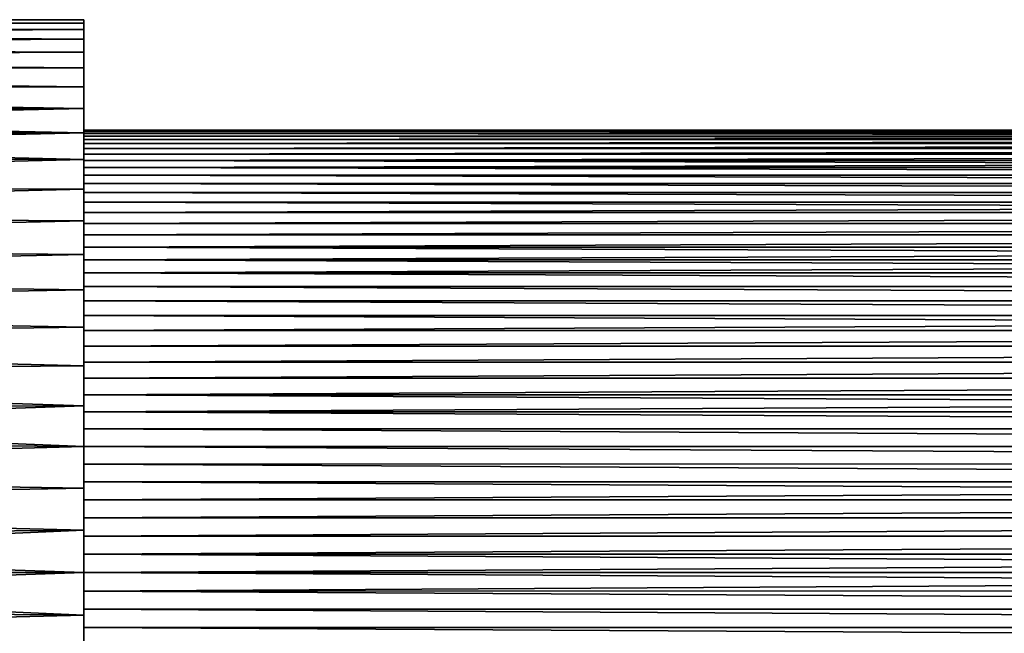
# Model space of a CAD drawing. Header units: metres. Extents: x -28 to 204, y -40 to 40.
# Tile 25 of 42: x 61 to 97, y -2 to 20. Entities that reach past the tile are written whole.
import ezdxf

# ---------------------------------------------------------------- set-up
doc = ezdxf.new("R2010")
doc.units = ezdxf.units.M
doc.layers.add('solid_SIPHO_KOMPL_SW0001', color=7, linetype='CONTINUOUS')

msp = doc.modelspace()

# ---------------------------------------------------------------- linework, layer by layer
at = {"layer": 'solid_SIPHO_KOMPL_SW0001'}
for points in [[(63.5, 19.985222, 97.232956), (20.369751, 19.932968, 96.361351), (20.311104, 19.992725, 97.454086)], [(63.5, 19.985222, 97.232956), (20.311104, 19.992725, 97.454086), (20.311115, 19.992714, 98.54583)], [(63.5, 19.985222, 98.767044), (20.311115, 19.992714, 98.54583), (20.369783, 19.932934, 99.638992)], [(63.5, 19.985222, 97.232956), (20.311115, 19.992714, 98.54583), (63.5, 19.985222, 98.767044)], [(63.5, 19.867933, 95.706207), (20.369751, 19.932968, 96.361351), (63.5, 19.985222, 97.232956)], [(63.5, 19.867933, 95.706207), (20.488226, 19.811174, 95.256706), (20.369751, 19.932968, 96.361351)], [(63.5, 19.985222, 98.767044), (20.369783, 19.932934, 99.638992), (63.5, 19.867933, 100.293793)], [(63.5, 19.867933, 100.293793), (20.369783, 19.932934, 99.638992), (20.488277, 19.811121, 100.743713)], [(63.5, 19.985222, 97.232956), (63.5, 19.985222, 98.767044), (63.5, 19.867933, 100.293793)], [(63.5, 19.867933, 95.706207), (63.5, 19.985222, 97.232956), (63.5, 19.867933, 100.293793)], [(63.5, 19.634186, 94.192284), (20.488226, 19.811174, 95.256706), (63.5, 19.867933, 95.706207)], [(63.5, 19.634186, 94.192284), (20.668097, 19.623449, 94.137329), (20.488226, 19.811174, 95.256706)], [(63.5, 19.867933, 100.293793), (20.488277, 19.811121, 100.743713), (63.5, 19.634186, 101.807716)], [(63.5, 19.634186, 101.807716), (20.488277, 19.811121, 100.743713), (20.668154, 19.623388, 101.862984)], [(63.5, 19.28499, 92.700386), (20.668097, 19.623449, 94.137329), (63.5, 19.634186, 94.192284)], [(63.5, 19.28499, 92.700386), (20.911329, 19.364048, 92.995461), (20.668097, 19.623449, 94.137329)], [(63.5, 19.634186, 101.807716), (20.668154, 19.623388, 101.862984), (20.911348, 19.364025, 103.004654)], [(63.5, 19.634186, 101.807716), (20.911348, 19.364025, 103.004654), (63.5, 19.28499, 103.299614)], [(63.5, 19.867933, 95.706207), (63.5, 19.867933, 100.293793), (63.5, 19.634186, 101.807716)], [(63.5, 19.634186, 94.192284), (63.5, 19.867933, 95.706207), (63.5, 19.634186, 101.807716)], [(63.5, 19.634186, 94.192284), (63.5, 19.634186, 101.807716), (63.5, 19.28499, 103.299614)], [(63.5, 19.28499, 92.700386), (63.5, 19.634186, 94.192284), (63.5, 19.28499, 103.299614)], [(63.5, 19.28499, 92.700386), (21.220594, 19.024626, 91.831787), (20.911329, 19.364048, 92.995461)], [(63.5, 19.28499, 103.299614), (20.911348, 19.364025, 103.004654), (21.2206, 19.02462, 104.168221)], [(63.5, 18.823051, 91.240616), (21.220594, 19.024626, 91.831787), (63.5, 19.28499, 92.700386)], [(63.5, 19.28499, 103.299614), (21.2206, 19.02462, 104.168221), (63.5, 18.823051, 104.759384)], [(63.5, 19.28499, 92.700386), (63.5, 19.28499, 103.299614), (63.5, 18.823051, 104.759384)], [(63.5, 18.823051, 91.240616), (63.5, 19.28499, 92.700386), (63.5, 18.823051, 104.759384)], [(63.5, 18.823051, 91.240616), (21.595051, 18.598488, 90.644104), (21.220594, 19.024626, 91.831787)], [(63.5, 18.823051, 104.759384), (21.2206, 19.02462, 104.168221), (21.595098, 18.598434, 105.356026)], [(63.5, 18.249657, 89.817802), (21.595051, 18.598488, 90.644104), (63.5, 18.823051, 91.240616)], [(63.5, 18.249657, 89.817802), (22.03368, 18.076696, 89.443855), (21.595051, 18.598488, 90.644104)], [(63.5, 18.823051, 104.759384), (21.595098, 18.598434, 105.356026), (63.5, 18.249657, 106.182198)], [(63.5, 18.249657, 106.182198), (21.595098, 18.598434, 105.356026), (22.033815, 18.07653, 106.556473)], [(63.5, 18.823051, 91.240616), (63.5, 18.823051, 104.759384), (63.5, 18.249657, 106.182198)], [(63.5, 18.249657, 89.817802), (63.5, 18.823051, 91.240616), (63.5, 18.249657, 106.182198)], [(63.5, 17.570019, 88.445412), (22.03368, 18.076696, 89.443855), (63.5, 18.249657, 89.817802)], [(63.5, 18.249657, 106.182198), (22.033815, 18.07653, 106.556473), (63.5, 17.570019, 107.554588)], [(63.5, 18.249657, 89.817802), (63.5, 18.249657, 106.182198), (63.5, 17.570019, 107.554588)], [(63.5, 17.570019, 88.445412), (63.5, 18.249657, 89.817802), (63.5, 17.570019, 107.554588)], [(63.5, 17.570019, 88.445412), (22.529909, 17.454317, 88.2351), (22.03368, 18.076696, 89.443855)], [(63.5, 17.570019, 107.554588), (22.033815, 18.07653, 106.556473), (22.530149, 17.454006, 107.765442)], [(63.5, 16.787449, 87.128876), (22.529909, 17.454317, 88.2351), (63.5, 17.570019, 88.445412)], [(63.5, 16.787449, 87.128876), (23.073257, 16.72946, 87.041237), (22.529909, 17.454317, 88.2351)], [(63.5, 17.570019, 107.554588), (22.530149, 17.454006, 107.765442), (63.5, 16.787449, 108.871124)], [(63.5, 16.787449, 108.871124), (22.530149, 17.454006, 107.765442), (23.073303, 16.729395, 108.958908)], [(63.5, 17.570019, 88.445412), (63.5, 17.570019, 107.554588), (63.5, 16.787449, 108.871124)], [(63.5, 16.787449, 87.128876), (63.5, 17.570019, 88.445412), (63.5, 16.787449, 108.871124)], [(63.5, 15.905722, 85.87542), (23.073257, 16.72946, 87.041237), (63.5, 16.787449, 87.128876)], [(63.5, 15.905722, 85.87542), (23.648464, 15.905979, 85.875648), (23.073257, 16.72946, 87.041237)], [(63.5, 16.787449, 108.871124), (23.073303, 16.729395, 108.958908), (23.648243, 15.906307, 110.123917)], [(63.5, 16.787449, 108.871124), (23.648243, 15.906307, 110.123917), (63.5, 15.905722, 110.12458)], [(63.5, 16.787449, 87.128876), (63.5, 16.787449, 108.871124), (63.5, 15.905722, 110.12458)], [(63.5, 16, 98), (63.5, 16.787449, 87.128876), (63.5, 15.905722, 110.12458)], [(63.5, 15.945186, 96.678055), (63.5, 15.905722, 85.87542), (63.5, 16.787449, 87.128876)], [(63.5, 15.986255, 97.339127), (63.5, 15.945186, 96.678055), (63.5, 16.787449, 87.128876)], [(63.5, 16, 98), (63.5, 15.986255, 97.339127), (63.5, 16.787449, 87.128876)], [(63.5, 15.905722, 110.12458), (23.648243, 15.906307, 110.123917), (24.237925, 14.992433, 111.236229)], [(63.5, 14.931591, 84.694229), (24.23815, 14.992069, 84.763336), (23.648464, 15.905979, 85.875648)], [(63.5, 14.931591, 84.694229), (23.648464, 15.905979, 85.875648), (63.5, 15.905722, 85.87542)], [(63.5, 15.905722, 110.12458), (24.237925, 14.992433, 111.236229), (63.5, 14.931591, 111.305771)], [(63.5, 15.986255, 98.660873), (63.5, 16, 98), (63.5, 15.905722, 110.12458)], [(177.5, 15.98627, 97.339279), (63.5, 15.986255, 97.339127), (63.5, 16, 98)], [(177.5, 16, 98), (63.5, 16, 98), (63.5, 15.986255, 98.660873)], [(177.5, 16, 98), (177.5, 15.98627, 97.339279), (63.5, 16, 98)], [(177.5, 15.98627, 98.660721), (177.5, 16, 98), (63.5, 15.986255, 98.660873)], [(177.5, 15.98627, 97.339279), (177.5, 15.945227, 96.678375), (63.5, 15.986255, 97.339127)], [(177.5, 15.945227, 99.321625), (177.5, 15.98627, 98.660721), (63.5, 15.986255, 98.660873)], [(63.5, 15.945186, 99.321945), (63.5, 15.986255, 98.660873), (63.5, 15.905722, 110.12458)], [(177.5, 15.945227, 96.678375), (63.5, 15.945186, 96.678055), (63.5, 15.986255, 97.339127)], [(177.5, 15.945227, 99.321625), (63.5, 15.986255, 98.660873), (63.5, 15.945186, 99.321945)], [(177.5, 15.945227, 96.678375), (177.5, 15.877092, 96.020653), (63.5, 15.945186, 96.678055)], [(177.5, 15.877092, 99.979347), (177.5, 15.945227, 99.321625), (63.5, 15.945186, 99.321945)], [(63.5, 15.877041, 99.979721), (63.5, 15.945186, 99.321945), (63.5, 15.905722, 110.12458)], [(63.5, 15.945186, 96.678055), (63.5, 15.877041, 96.020279), (63.5, 15.905722, 85.87542)], [(177.5, 15.877092, 96.020653), (63.5, 15.877041, 96.020279), (63.5, 15.945186, 96.678055)], [(177.5, 15.877092, 99.979347), (63.5, 15.945186, 99.321945), (63.5, 15.877041, 99.979721)], [(63.5, 15.877041, 99.979721), (63.5, 15.905722, 110.12458), (63.5, 14.931591, 111.305771)], [(63.5, 15.133013, 92.805), (63.5, 14.931591, 84.694229), (63.5, 15.905722, 85.87542)], [(63.5, 15.335052, 93.435547), (63.5, 15.133013, 92.805), (63.5, 15.905722, 85.87542)], [(63.5, 15.510371, 94.072128), (63.5, 15.335052, 93.435547), (63.5, 15.905722, 85.87542)], [(63.5, 15.659363, 94.716423), (63.5, 15.510371, 94.072128), (63.5, 15.905722, 85.87542)], [(63.5, 15.781788, 95.366814), (63.5, 15.659363, 94.716423), (63.5, 15.905722, 85.87542)], [(63.5, 15.877041, 96.020279), (63.5, 15.781788, 95.366814), (63.5, 15.905722, 85.87542)], [(177.5, 15.877092, 96.020653), (177.5, 15.781806, 95.367043), (63.5, 15.877041, 96.020279)], [(177.5, 15.781806, 100.632957), (177.5, 15.877092, 99.979347), (63.5, 15.877041, 99.979721)], [(63.5, 15.781788, 100.633186), (63.5, 15.877041, 99.979721), (63.5, 14.931591, 111.305771)], [(177.5, 15.781806, 95.367043), (63.5, 15.781788, 95.366814), (63.5, 15.877041, 96.020279)], [(177.5, 15.781806, 100.632957), (63.5, 15.877041, 99.979721), (63.5, 15.781788, 100.633186)], [(177.5, 15.781806, 95.367043), (177.5, 15.65932, 94.716347), (63.5, 15.781788, 95.366814)], [(177.5, 15.781806, 100.632957), (63.5, 15.781788, 100.633186), (63.5, 15.659363, 101.283577)], [(177.5, 15.65932, 101.283653), (177.5, 15.781806, 100.632957), (63.5, 15.659363, 101.283577)], [(63.5, 15.659363, 101.283577), (63.5, 15.781788, 100.633186), (63.5, 14.931591, 111.305771)], [(177.5, 15.65932, 94.716347), (63.5, 15.659363, 94.716423), (63.5, 15.781788, 95.366814)], [(63.5, 15.510371, 101.927872), (63.5, 15.659363, 101.283577), (63.5, 14.931591, 111.305771)], [(177.5, 15.65932, 94.716347), (63.5, 15.510371, 94.072128), (63.5, 15.659363, 94.716423)], [(177.5, 15.65932, 101.283653), (63.5, 15.659363, 101.283577), (63.5, 15.510371, 101.927872)], [(177.5, 15.65932, 94.716347), (177.5, 15.51028, 94.071808), (63.5, 15.510371, 94.072128)], [(177.5, 15.51028, 101.928192), (177.5, 15.65932, 101.283653), (63.5, 15.510371, 101.927872)], [(63.5, 15.335052, 102.564453), (63.5, 15.510371, 101.927872), (63.5, 14.931591, 111.305771)], [(177.5, 15.51028, 94.071808), (63.5, 15.335052, 93.435547), (63.5, 15.510371, 94.072128)], [(177.5, 15.51028, 101.928192), (63.5, 15.510371, 101.927872), (63.5, 15.335052, 102.564453)], [(177.5, 15.51028, 94.071808), (177.5, 15.334957, 93.435188), (63.5, 15.335052, 93.435547)], [(177.5, 15.334957, 102.564812), (177.5, 15.51028, 101.928192), (63.5, 15.335052, 102.564453)], [(63.5, 15.133013, 103.195), (63.5, 15.335052, 102.564453), (63.5, 14.931591, 111.305771)], [(177.5, 15.334957, 93.435188), (63.5, 15.133013, 92.805), (63.5, 15.335052, 93.435547)], [(177.5, 15.334957, 102.564812), (63.5, 15.335052, 102.564453), (63.5, 15.133013, 103.195)], [(177.5, 15.334957, 93.435188), (177.5, 15.132947, 92.804771), (63.5, 15.133013, 92.805)], [(177.5, 15.132947, 103.195229), (177.5, 15.334957, 102.564812), (63.5, 15.133013, 103.195)], [(63.5, 14.931591, 111.305771), (24.237925, 14.992433, 111.236229), (24.821592, 14.004948, 112.278275)], [(63.5, 14.931591, 84.694229), (24.821804, 14.004571, 83.721359), (24.23815, 14.992069, 84.763336)], [(63.5, 14.905253, 103.816559), (63.5, 15.133013, 103.195), (63.5, 14.931591, 111.305771)], [(63.5, 15.133013, 92.805), (63.5, 14.905253, 92.183441), (63.5, 14.931591, 84.694229)], [(177.5, 15.132947, 92.804771), (63.5, 14.905253, 92.183441), (63.5, 15.133013, 92.805)], [(177.5, 15.132947, 103.195229), (63.5, 15.133013, 103.195), (63.5, 14.905253, 103.816559)], [(177.5, 15.132947, 92.804771), (177.5, 14.905231, 92.18338), (63.5, 14.905253, 92.183441)], [(177.5, 14.905231, 103.81662), (177.5, 15.132947, 103.195229), (63.5, 14.905253, 103.816559)], [(63.5, 14.931591, 111.305771), (24.821592, 14.004948, 112.278275), (63.5, 13.8681, 112.410934)], [(63.5, 13.8681, 83.589066), (24.821804, 14.004571, 83.721359), (63.5, 14.931591, 84.694229)], [(63.5, 14.905253, 103.816559), (63.5, 14.931591, 111.305771), (63.5, 13.8681, 112.410934)], [(63.5, 14.071077, 90.384041), (63.5, 13.8681, 83.589066), (63.5, 14.931591, 84.694229)], [(63.5, 14.374073, 90.972763), (63.5, 14.071077, 90.384041), (63.5, 14.931591, 84.694229)], [(63.5, 14.652533, 91.573318), (63.5, 14.374073, 90.972763), (63.5, 14.931591, 84.694229)], [(63.5, 14.905253, 92.183441), (63.5, 14.652533, 91.573318), (63.5, 14.931591, 84.694229)], [(63.5, 14.652533, 104.426682), (63.5, 14.905253, 103.816559), (63.5, 13.8681, 112.410934)], [(177.5, 14.652563, 91.573387), (63.5, 14.652533, 91.573318), (63.5, 14.905253, 92.183441)], [(177.5, 14.905231, 92.18338), (177.5, 14.652563, 91.573387), (63.5, 14.905253, 92.183441)], [(177.5, 14.905231, 103.81662), (63.5, 14.905253, 103.816559), (63.5, 14.652533, 104.426682)], [(177.5, 14.652563, 104.426613), (177.5, 14.905231, 103.81662), (63.5, 14.652533, 104.426682)], [(177.5, 14.652563, 91.573387), (177.5, 14.374192, 90.972977), (63.5, 14.652533, 91.573318)], [(177.5, 14.374192, 105.027023), (177.5, 14.652563, 104.426613), (63.5, 14.652533, 104.426682)], [(63.5, 14.374073, 105.027237), (63.5, 14.652533, 104.426682), (63.5, 13.8681, 112.410934)], [(177.5, 14.374192, 90.972977), (63.5, 14.374073, 90.972763), (63.5, 14.652533, 91.573318)], [(177.5, 14.374192, 105.027023), (63.5, 14.652533, 104.426682), (63.5, 14.374073, 105.027237)], [(177.5, 14.374192, 90.972977), (177.5, 14.071263, 90.384361), (63.5, 14.374073, 90.972763)], [(177.5, 14.071263, 105.615639), (177.5, 14.374192, 105.027023), (63.5, 14.374073, 105.027237)], [(63.5, 14.071077, 105.615959), (63.5, 14.374073, 105.027237), (63.5, 13.8681, 112.410934)], [(177.5, 14.071263, 90.384361), (63.5, 14.071077, 90.384041), (63.5, 14.374073, 90.972763)], [(177.5, 14.071263, 105.615639), (63.5, 14.374073, 105.027237), (63.5, 14.071077, 105.615959)], [(63.5, 13.8681, 112.410934), (24.821592, 14.004948, 112.278275), (25.386471, 12.952881, 113.238106)], [(63.5, 13.8681, 83.589066), (25.386736, 12.952362, 82.761459), (24.821804, 14.004571, 83.721359)], [(177.5, 14.071263, 90.384361), (177.5, 13.745077, 89.810226), (63.5, 14.071077, 90.384041)], [(177.5, 13.745077, 106.189774), (177.5, 14.071263, 105.615639), (63.5, 14.071077, 105.615959)], [(63.5, 13.744911, 106.190063), (63.5, 14.071077, 105.615959), (63.5, 13.8681, 112.410934)], [(63.5, 14.071077, 90.384041), (63.5, 13.744911, 89.809937), (63.5, 13.8681, 83.589066)], [(177.5, 13.745077, 89.810226), (63.5, 13.744911, 89.809937), (63.5, 14.071077, 90.384041)], [(177.5, 13.745077, 106.189774), (63.5, 14.071077, 105.615959), (63.5, 13.744911, 106.190063)], [(63.5, 13.8681, 112.410934), (25.386471, 12.952881, 113.238106), (63.5, 12.72445, 113.429962)], [(63.5, 12.72445, 82.570038), (25.386736, 12.952362, 82.761459), (63.5, 13.8681, 83.589066)], [(63.5, 13.744911, 106.190063), (63.5, 13.8681, 112.410934), (63.5, 12.72445, 113.429962)], [(63.5, 13.021356, 88.702538), (63.5, 12.72445, 82.570038), (63.5, 13.8681, 83.589066)], [(63.5, 13.39468, 89.249001), (63.5, 13.021356, 88.702538), (63.5, 13.8681, 83.589066)], [(63.5, 13.744911, 89.809937), (63.5, 13.39468, 89.249001), (63.5, 13.8681, 83.589066)], [(177.5, 13.745077, 89.810226), (177.5, 13.394702, 89.249077), (63.5, 13.744911, 89.809937)], [(177.5, 13.394702, 106.750923), (177.5, 13.745077, 106.189774), (63.5, 13.744911, 106.190063)], [(63.5, 13.39468, 106.750999), (63.5, 13.744911, 106.190063), (63.5, 12.72445, 113.429962)], [(177.5, 13.394702, 89.249077), (63.5, 13.39468, 89.249001), (63.5, 13.744911, 89.809937)], [(177.5, 13.394702, 106.750923), (63.5, 13.744911, 106.190063), (63.5, 13.39468, 106.750999)], [(177.5, 13.394702, 89.249077), (177.5, 13.021206, 88.702362), (63.5, 13.39468, 89.249001)], [(177.5, 13.394702, 106.750923), (63.5, 13.39468, 106.750999), (63.5, 13.021356, 107.297462)], [(177.5, 13.021206, 107.297638), (177.5, 13.394702, 106.750923), (63.5, 13.021356, 107.297462)], [(63.5, 13.021356, 107.297462), (63.5, 13.39468, 106.750999), (63.5, 12.72445, 113.429962)], [(177.5, 13.021206, 88.702362), (63.5, 13.021356, 88.702538), (63.5, 13.39468, 89.249001)], [(63.5, 12.72445, 113.429962), (25.386471, 12.952881, 113.238106), (25.916243, 11.857419, 114.106331)], [(63.5, 12.72445, 82.570038), (25.916527, 11.856797, 81.893211), (25.386736, 12.952362, 82.761459)], [(63.5, 12.62664, 107.826889), (63.5, 13.021356, 107.297462), (63.5, 12.72445, 113.429962)], [(63.5, 13.021356, 88.702538), (63.5, 12.62664, 88.173111), (63.5, 12.72445, 82.570038)], [(177.5, 13.021206, 88.702362), (63.5, 12.62664, 88.173111), (63.5, 13.021356, 88.702538)], [(177.5, 13.021206, 107.297638), (63.5, 13.021356, 107.297462), (63.5, 12.62664, 107.826889)], [(177.5, 13.021206, 88.702362), (177.5, 12.626409, 88.172813), (63.5, 12.62664, 88.173111)], [(177.5, 12.626409, 107.827187), (177.5, 13.021206, 107.297638), (63.5, 12.62664, 107.826889)], [(63.5, 12.72445, 113.429962), (25.916243, 11.857419, 114.106331), (63.5, 11.50665, 114.358376)], [(63.5, 11.50665, 81.641624), (25.916527, 11.856797, 81.893211), (63.5, 12.72445, 82.570038)], [(63.5, 12.62664, 107.826889), (63.5, 12.72445, 113.429962), (63.5, 11.50665, 114.358376)], [(63.5, 11.771298, 87.163322), (63.5, 11.50665, 81.641624), (63.5, 12.72445, 82.570038)], [(63.5, 12.209704, 87.659805), (63.5, 11.771298, 87.163322), (63.5, 12.72445, 82.570038)], [(63.5, 12.62664, 88.173111), (63.5, 12.209704, 87.659805), (63.5, 12.72445, 82.570038)], [(63.5, 12.209704, 108.340195), (63.5, 12.62664, 107.826889), (63.5, 11.50665, 114.358376)], [(177.5, 12.626409, 88.172813), (63.5, 12.209704, 87.659805), (63.5, 12.62664, 88.173111)], [(177.5, 12.626409, 107.827187), (63.5, 12.62664, 107.826889), (63.5, 12.209704, 108.340195)], [(177.5, 12.626409, 88.172813), (177.5, 12.20951, 87.659554), (63.5, 12.209704, 87.659805)], [(177.5, 12.20951, 108.340446), (177.5, 12.626409, 107.827187), (63.5, 12.209704, 108.340195)], [(63.5, 11.771298, 108.836678), (63.5, 12.209704, 108.340195), (63.5, 11.50665, 114.358376)], [(177.5, 12.20951, 87.659554), (63.5, 11.771298, 87.163322), (63.5, 12.209704, 87.659805)], [(177.5, 12.20951, 108.340446), (63.5, 12.209704, 108.340195), (63.5, 11.771298, 108.836678)], [(177.5, 12.20951, 87.659554), (177.5, 11.771199, 87.1632), (63.5, 11.771298, 87.163322)], [(177.5, 11.771199, 108.8368), (177.5, 12.20951, 108.340446), (63.5, 11.771298, 108.836678)], [(63.5, 11.50665, 114.358376), (25.916243, 11.857419, 114.106331), (26.405554, 10.723651, 114.881569)], [(63.5, 11.50665, 81.641624), (26.405828, 10.722977, 81.117996), (25.916527, 11.856797, 81.893211)], [(63.5, 11.313708, 109.313705), (63.5, 11.771298, 108.836678), (63.5, 11.50665, 114.358376)], [(63.5, 11.771298, 87.163322), (63.5, 11.313708, 86.686295), (63.5, 11.50665, 81.641624)], [(177.5, 11.313708, 86.686295), (63.5, 11.313708, 86.686295), (63.5, 11.771298, 87.163322)], [(177.5, 11.771199, 87.1632), (177.5, 11.313708, 86.686295), (63.5, 11.771298, 87.163322)], [(177.5, 11.771199, 108.8368), (63.5, 11.771298, 108.836678), (63.5, 11.313708, 109.313705)], [(177.5, 11.313708, 109.313705), (177.5, 11.771199, 108.8368), (63.5, 11.313708, 109.313705)], [(63.5, 11.50665, 114.358376), (26.405554, 10.723651, 114.881569), (63.5, 10.220135, 115.191475)], [(63.5, 10.220135, 80.808525), (26.405828, 10.722977, 81.117996), (63.5, 11.50665, 81.641624)], [(63.5, 11.313708, 109.313705), (63.5, 11.50665, 114.358376), (63.5, 10.220135, 115.191475)], [(63.5, 10.340194, 85.790298), (63.5, 10.220135, 80.808525), (63.5, 11.50665, 81.641624)], [(63.5, 10.83668, 86.228699), (63.5, 10.340194, 85.790298), (63.5, 11.50665, 81.641624)], [(63.5, 11.313708, 86.686295), (63.5, 10.83668, 86.228699), (63.5, 11.50665, 81.641624)], [(63.5, 10.83668, 109.771301), (63.5, 11.313708, 109.313705), (63.5, 10.220135, 115.191475)], [(177.5, 10.836801, 86.228798), (63.5, 10.83668, 86.228699), (63.5, 11.313708, 86.686295)], [(177.5, 11.313708, 86.686295), (177.5, 10.836801, 86.228798), (63.5, 11.313708, 86.686295)], [(177.5, 11.313708, 109.313705), (63.5, 11.313708, 109.313705), (63.5, 10.83668, 109.771301)], [(177.5, 10.836801, 109.771202), (177.5, 11.313708, 109.313705), (63.5, 10.83668, 109.771301)], [(63.5, 10.220135, 115.191475), (26.405554, 10.723651, 114.881569), (26.846109, 9.567464, 115.563354)], [(63.5, 10.220135, 80.808525), (26.846359, 9.566764, 80.436264), (26.405828, 10.722977, 81.117996)], [(177.5, 10.836801, 86.228798), (177.5, 10.340446, 85.790489), (63.5, 10.83668, 86.228699)], [(177.5, 10.340446, 110.209511), (177.5, 10.836801, 109.771202), (63.5, 10.83668, 109.771301)], [(63.5, 10.340194, 110.209702), (63.5, 10.83668, 109.771301), (63.5, 10.220135, 115.191475)], [(177.5, 10.340446, 85.790489), (63.5, 10.340194, 85.790298), (63.5, 10.83668, 86.228699)], [(177.5, 10.340446, 110.209511), (63.5, 10.83668, 109.771301), (63.5, 10.340194, 110.209702)], [(177.5, 10.340446, 85.790489), (177.5, 9.82719, 85.373589), (63.5, 10.340194, 85.790298)], [(177.5, 9.82719, 110.626411), (177.5, 10.340446, 110.209511), (63.5, 10.340194, 110.209702)], [(63.5, 9.826887, 110.62664), (63.5, 10.340194, 110.209702), (63.5, 10.220135, 115.191475)], [(63.5, 10.340194, 85.790298), (63.5, 9.826887, 85.37336), (63.5, 10.220135, 80.808525)], [(177.5, 9.82719, 85.373589), (63.5, 9.826887, 85.37336), (63.5, 10.340194, 85.790298)], [(177.5, 9.82719, 110.626411), (63.5, 10.340194, 110.209702), (63.5, 9.826887, 110.62664)], [(63.5, 10.220135, 115.191475), (26.846109, 9.567464, 115.563354), (63.5, 8.875061, 115.922852)], [(63.5, 8.875061, 80.077148), (26.846359, 9.566764, 80.436264), (63.5, 10.220135, 80.808525)], [(63.5, 9.826887, 110.62664), (63.5, 10.220135, 115.191475), (63.5, 8.875061, 115.922852)], [(63.5, 9.297462, 84.978645), (63.5, 8.875061, 80.077148), (63.5, 10.220135, 80.808525)], [(63.5, 9.826887, 85.37336), (63.5, 9.297462, 84.978645), (63.5, 10.220135, 80.808525)], [(177.5, 9.82719, 85.373589), (177.5, 9.297638, 84.97879), (63.5, 9.826887, 85.37336)], [(177.5, 9.297638, 111.02121), (177.5, 9.82719, 110.626411), (63.5, 9.826887, 110.62664)], [(63.5, 9.297462, 111.021355), (63.5, 9.826887, 110.62664), (63.5, 8.875061, 115.922852)], [(177.5, 9.297638, 84.97879), (63.5, 9.297462, 84.978645), (63.5, 9.826887, 85.37336)], [(177.5, 9.297638, 111.02121), (63.5, 9.826887, 110.62664), (63.5, 9.297462, 111.021355)], [(63.5, 8.875061, 115.922852), (26.846109, 9.567464, 115.563354), (27.236385, 8.39222, 116.154083)], [(63.5, 8.875061, 80.077148), (27.236603, 8.391511, 79.845589), (26.846359, 9.566764, 80.436264)], [(177.5, 9.297638, 84.97879), (177.5, 8.75092, 84.605301), (63.5, 9.297462, 84.978645)], [(177.5, 9.297638, 111.02121), (63.5, 9.297462, 111.021355), (63.5, 8.751002, 111.394684)], [(177.5, 8.75092, 111.394699), (177.5, 9.297638, 111.02121), (63.5, 8.751002, 111.394684)], [(63.5, 8.751002, 111.394684), (63.5, 9.297462, 111.021355), (63.5, 8.875061, 115.922852)], [(63.5, 9.297462, 84.978645), (63.5, 8.751002, 84.605316), (63.5, 8.875061, 80.077148)], [(177.5, 8.75092, 84.605301), (63.5, 8.751002, 84.605316), (63.5, 9.297462, 84.978645)], [(63.5, 8.875061, 115.922852), (27.236385, 8.39222, 116.154083), (63.5, 7.475931, 116.550209)], [(63.5, 7.475931, 79.449791), (27.236603, 8.391511, 79.845589), (63.5, 8.875061, 80.077148)], [(63.5, 8.751002, 111.394684), (63.5, 8.875061, 115.922852), (63.5, 7.475931, 116.550209)], [(63.5, 7.615961, 83.928925), (63.5, 7.475931, 79.449791), (63.5, 8.875061, 80.077148)], [(63.5, 8.190065, 84.255089), (63.5, 7.615961, 83.928925), (63.5, 8.875061, 80.077148)], [(63.5, 8.751002, 84.605316), (63.5, 8.190065, 84.255089), (63.5, 8.875061, 80.077148)], [(63.5, 8.190065, 111.744911), (63.5, 8.751002, 111.394684), (63.5, 7.475931, 116.550209)], [(177.5, 8.75092, 84.605301), (63.5, 8.190065, 84.255089), (63.5, 8.751002, 84.605316)], [(177.5, 8.75092, 111.394699), (63.5, 8.751002, 111.394684), (63.5, 8.190065, 111.744911)], [(177.5, 8.75092, 84.605301), (177.5, 8.189771, 84.254921), (63.5, 8.190065, 84.255089)], [(177.5, 8.189771, 111.745079), (177.5, 8.75092, 111.394699), (63.5, 8.190065, 111.744911)], [(63.5, 7.475931, 116.550209), (27.236385, 8.39222, 116.154083), (27.574007, 7.205837, 116.656792)], [(63.5, 7.475931, 79.449791), (27.574202, 7.205097, 79.342926), (27.236603, 8.391511, 79.845589)], [(63.5, 7.615961, 112.071075), (63.5, 8.190065, 111.744911), (63.5, 7.475931, 116.550209)], [(177.5, 8.189771, 84.254921), (63.5, 7.615961, 83.928925), (63.5, 8.190065, 84.255089)], [(177.5, 8.189771, 111.745079), (63.5, 8.190065, 111.744911), (63.5, 7.615961, 112.071075)], [(177.5, 8.189771, 84.254921), (177.5, 7.615642, 83.928734), (63.5, 7.615961, 83.928925)], [(177.5, 7.615642, 112.071266), (177.5, 8.189771, 111.745079), (63.5, 7.615961, 112.071075)], [(63.5, 7.475931, 116.550209), (27.574007, 7.205837, 116.656792), (63.5, 6.033843, 117.067986)], [(63.5, 6.033843, 78.932014), (27.574202, 7.205097, 79.342926), (63.5, 7.475931, 79.449791)], [(63.5, 7.027239, 112.374077), (63.5, 7.615961, 112.071075), (63.5, 7.475931, 116.550209)], [(63.5, 7.615961, 83.928925), (63.5, 7.027239, 83.625923), (63.5, 7.475931, 79.449791)], [(177.5, 7.615642, 83.928734), (63.5, 7.027239, 83.625923), (63.5, 7.615961, 83.928925)], [(177.5, 7.615642, 112.071266), (63.5, 7.615961, 112.071075), (63.5, 7.027239, 112.374077)], [(177.5, 7.615642, 83.928734), (177.5, 7.027027, 83.625809), (63.5, 7.027239, 83.625923)], [(177.5, 7.027027, 112.374191), (177.5, 7.615642, 112.071266), (63.5, 7.027239, 112.374077)], [(63.5, 7.027239, 112.374077), (63.5, 7.475931, 116.550209), (63.5, 6.033843, 117.067986)], [(63.5, 6.426679, 83.347466), (63.5, 6.033843, 78.932014), (63.5, 7.475931, 79.449791)], [(63.5, 7.027239, 83.625923), (63.5, 6.426679, 83.347466), (63.5, 7.475931, 79.449791)], [(63.5, 6.033843, 117.067986), (27.574007, 7.205837, 116.656792), (27.85882, 6.011336, 117.0755)], [(63.5, 6.033843, 78.932014), (27.858976, 6.01061, 78.924271), (27.574202, 7.205097, 79.342926)], [(63.5, 6.426679, 112.652534), (63.5, 7.027239, 112.374077), (63.5, 6.033843, 117.067986)], [(177.5, 7.027027, 83.625809), (63.5, 6.426679, 83.347466), (63.5, 7.027239, 83.625923)], [(177.5, 7.027027, 112.374191), (63.5, 7.027239, 112.374077), (63.5, 6.426679, 112.652534)], [(177.5, 7.027027, 83.625809), (177.5, 6.426616, 83.347435), (63.5, 6.426679, 83.347466)], [(177.5, 6.426616, 112.652565), (177.5, 7.027027, 112.374191), (63.5, 6.426679, 112.652534)], [(63.5, 5.816557, 112.905251), (63.5, 6.426679, 112.652534), (63.5, 6.033843, 117.067986)], [(63.5, 6.426679, 83.347466), (63.5, 5.816557, 83.094749), (63.5, 6.033843, 78.932014)], [(177.5, 5.816623, 83.094772), (63.5, 5.816557, 83.094749), (63.5, 6.426679, 83.347466)], [(177.5, 6.426616, 83.347435), (177.5, 5.816623, 83.094772), (63.5, 6.426679, 83.347466)], [(177.5, 6.426616, 112.652565), (63.5, 6.426679, 112.652534), (63.5, 5.816557, 112.905251)], [(177.5, 5.816623, 112.905228), (177.5, 6.426616, 112.652565), (63.5, 5.816557, 112.905251)], [(63.5, 6.033843, 117.067986), (27.85882, 6.011336, 117.0755), (28.090763, 4.812387, 117.412285)], [(63.5, 4.55742, 78.526199), (27.858976, 6.01061, 78.924271), (63.5, 6.033843, 78.932014)], [(63.5, 4.55742, 78.526199), (28.09087, 4.811761, 78.587555), (27.858976, 6.01061, 78.924271)], [(63.5, 6.033843, 117.067986), (28.090763, 4.812387, 117.412285), (63.5, 4.55742, 117.473801)], [(63.5, 5.816557, 112.905251), (63.5, 6.033843, 117.067986), (63.5, 4.55742, 117.473801)], [(63.5, 4.564456, 82.664948), (63.5, 4.55742, 78.526199), (63.5, 6.033843, 78.932014)], [(63.5, 5.194996, 82.866989), (63.5, 4.564456, 82.664948), (63.5, 6.033843, 78.932014)], [(63.5, 5.816557, 83.094749), (63.5, 5.194996, 82.866989), (63.5, 6.033843, 78.932014)], [(177.5, 5.816623, 83.094772), (177.5, 5.19523, 82.86705), (63.5, 5.816557, 83.094749)], [(177.5, 5.19523, 113.13295), (177.5, 5.816623, 112.905228), (63.5, 5.816557, 112.905251)], [(63.5, 5.194996, 113.133011), (63.5, 5.816557, 112.905251), (63.5, 4.55742, 117.473801)], [(177.5, 5.19523, 82.86705), (63.5, 5.194996, 82.866989), (63.5, 5.816557, 83.094749)], [(177.5, 5.19523, 113.13295), (63.5, 5.816557, 112.905251), (63.5, 5.194996, 113.133011)], [(177.5, 5.19523, 82.86705), (177.5, 4.564814, 82.665039), (63.5, 5.194996, 82.866989)], [(177.5, 4.564814, 113.334961), (177.5, 5.19523, 113.13295), (63.5, 5.194996, 113.133011)], [(63.5, 4.564456, 113.335052), (63.5, 5.194996, 113.133011), (63.5, 4.55742, 117.473801)], [(177.5, 4.564814, 82.665039), (63.5, 4.564456, 82.664948), (63.5, 5.194996, 82.866989)], [(177.5, 4.564814, 113.334961), (63.5, 5.194996, 113.133011), (63.5, 4.564456, 113.335052)], [(63.5, 4.55742, 117.473801), (28.090763, 4.812387, 117.412285), (28.270359, 3.610646, 117.671646)], [(63.5, 4.55742, 78.526199), (28.270428, 3.610112, 78.328262), (28.09087, 4.811761, 78.587555)], [(63.5, 4.55742, 117.473801), (28.270359, 3.610646, 117.671646), (63.5, 3.052656, 117.765617)], [(63.5, 3.052656, 78.234383), (28.270428, 3.610112, 78.328262), (63.5, 4.55742, 78.526199)], [(177.5, 4.564814, 82.665039), (177.5, 3.928195, 82.489723), (63.5, 4.564456, 82.664948)], [(177.5, 3.928195, 113.510277), (177.5, 4.564814, 113.334961), (63.5, 4.564456, 113.335052)], [(63.5, 3.927869, 113.510368), (63.5, 4.564456, 113.335052), (63.5, 4.55742, 117.473801)], [(63.5, 4.564456, 82.664948), (63.5, 3.927869, 82.489632), (63.5, 4.55742, 78.526199)], [(177.5, 3.928195, 82.489723), (63.5, 3.927869, 82.489632), (63.5, 4.564456, 82.664948)], [(177.5, 3.928195, 113.510277), (63.5, 4.564456, 113.335052), (63.5, 3.927869, 113.510368)], [(63.5, 3.927869, 113.510368), (63.5, 4.55742, 117.473801), (63.5, 3.052656, 117.765617)], [(63.5, 3.283576, 82.340637), (63.5, 3.052656, 78.234383), (63.5, 4.55742, 78.526199)], [(63.5, 3.927869, 82.489632), (63.5, 3.283576, 82.340637), (63.5, 4.55742, 78.526199)], [(177.5, 3.928195, 82.489723), (177.5, 3.28365, 82.340683), (63.5, 3.927869, 82.489632)], [(177.5, 3.28365, 113.659317), (177.5, 3.928195, 113.510277), (63.5, 3.927869, 113.510368)], [(63.5, 3.283576, 113.659363), (63.5, 3.927869, 113.510368), (63.5, 3.052656, 117.765617)], [(177.5, 3.28365, 82.340683), (63.5, 3.283576, 82.340637), (63.5, 3.927869, 82.489632)], [(177.5, 3.28365, 113.659317), (63.5, 3.927869, 113.510368), (63.5, 3.283576, 113.659363)], [(63.5, 3.052656, 117.765617), (28.270359, 3.610646, 117.671646), (28.398085, 2.408057, 117.854446)], [(63.5, 3.052656, 78.234383), (28.398123, 2.407608, 78.1455), (28.270428, 3.610112, 78.328262)], [(177.5, 3.28365, 82.340683), (177.5, 2.63296, 82.218193), (63.5, 3.283576, 82.340637)], [(177.5, 3.28365, 113.659317), (63.5, 3.283576, 113.659363), (63.5, 2.63319, 113.781792)], [(177.5, 2.63296, 113.781807), (177.5, 3.28365, 113.659317), (63.5, 2.63319, 113.781792)], [(63.5, 2.63319, 113.781792), (63.5, 3.283576, 113.659363), (63.5, 3.052656, 117.765617)], [(63.5, 3.283576, 82.340637), (63.5, 2.63319, 82.218208), (63.5, 3.052656, 78.234383)], [(177.5, 2.63296, 82.218193), (63.5, 2.63319, 82.218208), (63.5, 3.283576, 82.340637)], [(63.5, 3.052656, 117.765617), (28.398085, 2.408057, 117.854446), (63.5, 1.533544, 117.941017)], [(63.5, 1.533544, 78.058983), (28.398123, 2.407608, 78.1455), (63.5, 3.052656, 78.234383)], [(63.5, 2.63319, 113.781792), (63.5, 3.052656, 117.765617), (63.5, 1.533544, 117.941017)], [(63.5, 1.979773, 82.122963), (63.5, 1.533544, 78.058983), (63.5, 3.052656, 78.234383)], [(63.5, 2.63319, 82.218208), (63.5, 1.979773, 82.122963), (63.5, 3.052656, 78.234383)], [(63.5, 1.979773, 113.877037), (63.5, 2.63319, 113.781792), (63.5, 1.533544, 117.941017)], [(177.5, 2.63296, 82.218193), (63.5, 1.979773, 82.122963), (63.5, 2.63319, 82.218208)], [(177.5, 2.63296, 113.781807), (63.5, 2.63319, 113.781792), (63.5, 1.979773, 113.877037)], [(177.5, 2.63296, 82.218193), (177.5, 1.979393, 82.12291), (63.5, 1.979773, 82.122963)], [(177.5, 1.979393, 113.87709), (177.5, 2.63296, 113.781807), (63.5, 1.979773, 113.877037)], [(63.5, 1.533544, 117.941017), (28.398085, 2.408057, 117.854446), (28.474571, 1.203647, 117.964058)], [(63.5, 1.533544, 78.058983), (28.474583, 1.20338, 78.035919), (28.398123, 2.407608, 78.1455)], [(63.5, 1.323522, 113.945076), (63.5, 1.979773, 113.877037), (63.5, 1.533544, 117.941017)], [(63.5, 1.979773, 82.122963), (63.5, 1.323522, 82.054924), (63.5, 1.533544, 78.058983)], [(177.5, 1.979393, 82.12291), (63.5, 1.323522, 82.054924), (63.5, 1.979773, 82.122963)], [(177.5, 1.979393, 113.87709), (63.5, 1.979773, 113.877037), (63.5, 1.323522, 113.945076)], [(177.5, 1.979393, 82.12291), (177.5, 1.323159, 82.054871), (63.5, 1.323522, 82.054924)], [(177.5, 1.323159, 113.945129), (177.5, 1.979393, 113.87709), (63.5, 1.323522, 113.945076)], [(63.5, 1.533544, 117.941017), (28.474571, 1.203647, 117.964058), (28.5, 0, 118)], [(63.5, 0, 78), (28.474583, 1.20338, 78.035919), (63.5, 1.533544, 78.058983)], [(63.5, 1.533544, 117.941017), (28.5, 0, 118), (63.5, 0, 118)], [(63.5, 1.323522, 113.945076), (63.5, 1.533544, 117.941017), (63.5, 0, 118)], [(63.5, 0, 82), (63.5, 0, 78), (63.5, 1.533544, 78.058983)], [(63.5, 0.663598, 82.013939), (63.5, 0, 82), (63.5, 1.533544, 78.058983)], [(63.5, 1.323522, 82.054924), (63.5, 0.663598, 82.013939), (63.5, 1.533544, 78.058983)], [(63.5, 0, 78), (28.5, 0, 78), (28.474583, 1.20338, 78.035919)], [(63.5, 0.663598, 113.986061), (63.5, 1.323522, 113.945076), (63.5, 0, 118)], [(177.5, 1.323159, 82.054871), (63.5, 0.663598, 82.013939), (63.5, 1.323522, 82.054924)], [(177.5, 1.323159, 113.945129), (63.5, 1.323522, 113.945076), (63.5, 0.663598, 113.986061)], [(177.5, 1.323159, 82.054871), (177.5, 0.663361, 82.013901), (63.5, 0.663598, 82.013939)], [(177.5, 0.663361, 113.986099), (177.5, 1.323159, 113.945129), (63.5, 0.663598, 113.986061)], [(63.5, 0.663598, 113.986061), (63.5, 0, 118), (63.5, 0, 114)], [(177.5, 0.663361, 113.986099), (63.5, 0.663598, 113.986061), (63.5, 0, 114)], [(177.5, 0, 82), (63.5, 0, 82), (63.5, 0.663598, 82.013939)], [(177.5, 0.663361, 82.013901), (177.5, 0, 82), (63.5, 0.663598, 82.013939)], [(177.5, 0.663361, 113.986099), (63.5, 0, 114), (177.5, 0, 114)], [(63.5, 0, 118), (28.5, 0, 118), (28.474567, -1.203731, 117.96405)], [(63.5, -1.533544, 117.941017), (63.5, 0, 118), (28.474567, -1.203731, 117.96405)], [(63.5, -1.533544, 78.058983), (28.474586, -1.203287, 78.035912), (28.5, 0, 78)], [(63.5, -1.533544, 78.058983), (28.5, 0, 78), (63.5, 0, 78)], [(63.5, 0, 114), (63.5, 0, 118), (63.5, -1.533544, 117.941017)], [(63.5, -1.323522, 82.054924), (63.5, -1.533544, 78.058983), (63.5, 0, 78)], [(63.5, -0.663598, 82.013939), (63.5, -1.323522, 82.054924), (63.5, 0, 78)], [(63.5, 0, 82), (63.5, -0.663598, 82.013939), (63.5, 0, 78)], [(177.5, -0.663361, 82.013901), (63.5, -0.663598, 82.013939), (63.5, 0, 82)], [(177.5, 0, 82), (177.5, -0.663361, 82.013901), (63.5, 0, 82)], [(63.5, -0.663598, 113.986061), (63.5, 0, 114), (63.5, -1.533544, 117.941017)], [(177.5, 0, 114), (63.5, 0, 114), (63.5, -0.663598, 113.986061)], [(177.5, -0.663361, 113.986099), (177.5, 0, 114), (63.5, -0.663598, 113.986061)], [(177.5, -1.323159, 113.945129), (177.5, -0.663361, 113.986099), (63.5, -0.663598, 113.986061)], [(177.5, -0.663361, 82.013901), (177.5, -1.323159, 82.054871), (63.5, -0.663598, 82.013939)], [(63.5, -1.323522, 113.945076), (63.5, -0.663598, 113.986061), (63.5, -1.533544, 117.941017)], [(177.5, -1.323159, 113.945129), (63.5, -0.663598, 113.986061), (63.5, -1.323522, 113.945076)], [(177.5, -1.323159, 82.054871), (63.5, -1.323522, 82.054924), (63.5, -0.663598, 82.013939)], [(63.5, -1.533544, 117.941017), (28.474567, -1.203731, 117.96405), (28.398073, -2.408209, 117.854431)], [(63.5, -1.533544, 78.058983), (28.398138, -2.407444, 78.145477), (28.474586, -1.203287, 78.035912)], [(177.5, -1.979393, 113.87709), (177.5, -1.323159, 113.945129), (63.5, -1.323522, 113.945076)], [(177.5, -1.323159, 82.054871), (177.5, -1.979393, 82.12291), (63.5, -1.323522, 82.054924)], [(63.5, -1.323522, 82.054924), (63.5, -1.979773, 82.122963), (63.5, -1.533544, 78.058983)], [(63.5, -1.979773, 113.877037), (63.5, -1.323522, 113.945076), (63.5, -1.533544, 117.941017)], [(177.5, -1.979393, 113.87709), (63.5, -1.323522, 113.945076), (63.5, -1.979773, 113.877037)], [(177.5, -1.979393, 82.12291), (63.5, -1.979773, 82.122963), (63.5, -1.323522, 82.054924)], [(63.5, -1.533544, 117.941017), (28.398073, -2.408209, 117.854431), (63.5, -3.052656, 117.765617)], [(63.5, -3.052656, 78.234383), (28.398138, -2.407444, 78.145477), (63.5, -1.533544, 78.058983)], [(63.5, -2.63319, 82.218208), (63.5, -3.052656, 78.234383), (63.5, -1.533544, 78.058983)], [(63.5, -1.979773, 82.122963), (63.5, -2.63319, 82.218208), (63.5, -1.533544, 78.058983)], [(63.5, -1.979773, 113.877037), (63.5, -1.533544, 117.941017), (63.5, -3.052656, 117.765617)], [(177.5, -2.63296, 113.781807), (177.5, -1.979393, 113.87709), (63.5, -1.979773, 113.877037)], [(177.5, -1.979393, 82.12291), (177.5, -2.63296, 82.218193), (63.5, -1.979773, 82.122963)], [(63.5, -2.63319, 113.781792), (63.5, -1.979773, 113.877037), (63.5, -3.052656, 117.765617)], [(177.5, -2.63296, 113.781807), (63.5, -1.979773, 113.877037), (63.5, -2.63319, 113.781792)], [(177.5, -2.63296, 82.218193), (63.5, -2.63319, 82.218208), (63.5, -1.979773, 82.122963)]]:
    msp.add_3dface(points, dxfattribs=at)

doc.saveas('drawing.dxf')
